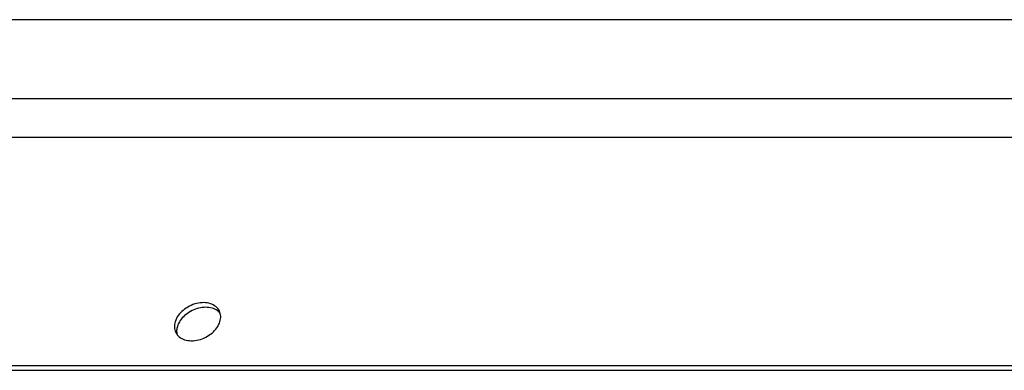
# Model space of a CAD drawing. Header units: millimetres. Extents: x 0 to 4200, y 0 to 2970.
# Tile 13 of 17: x 3390 to 3653, y 725 to 819. Entities that reach past the tile are written whole.
import ezdxf

# ---------------------------------------------------------------- set-up
doc = ezdxf.new("R2010")
doc.units = ezdxf.units.MM
doc.header["$LTSCALE"] = 231
doc.layers.get('0').update_dxf_attribs({"linetype": 'CONTINUOUS'})
doc.layers.add('005_AXIS', color=7, linetype='CONTINUOUS')

msp = doc.modelspace()

# ---------------------------------------------------------------- linework, layer by layer
at = {"color": 7, "linetype": 'CONTINUOUS'}
for p, q in [((3666.405, 818.874), (2745.344, 818.874)), ((3684.25, 797.739), (3254.23, 797.739)), ((3251.067, 787.503), (3682.405, 787.503)), ((2666.935, 726.403), (3735.366, 726.403)), ((2667.545, 725.16), (3735.976, 725.16))]:
    msp.add_line(p, q, dxfattribs=at)
at = {"layer": '005_AXIS', "color": 7, "linetype": 'CONTINUOUS'}
for points, knots in [([(3443.185, 741.017), (3442.964, 741.466), (3442.281, 742.304), (3440.787, 743.067), (3438.985, 743.329), (3437.044, 743.09), (3435.136, 742.374), (3432.964, 740.95), (3431.725, 739.327), (3431.363, 738.153)], [0, 0, 0, 0, 0.102455, 0.2131457, 0.3359329, 0.4695932, 0.6093322, 0.7486606, 1, 1, 1, 1]), ([(3443.427, 740.363), (3443.13, 740.746), (3442.33, 741.418), (3440.8, 741.961), (3439.044, 742.059), (3437.206, 741.713), (3435.434, 740.956), (3433.438, 739.548), (3432.313, 738.012), (3431.973, 736.91)], [0, 0, 0, 0, 0.1039757, 0.2177079, 0.3428062, 0.4770044, 0.6155392, 0.7526005, 1, 1, 1, 1]), ([(3443.337, 738.153), (3443.485, 738.635), (3443.634, 739.62), (3443.392, 740.595), (3443.185, 741.017)], [0, 0, 0, 0, 0.5173938, 1, 1, 1, 1]), ([(3431.363, 738.153), (3431.214, 737.672), (3431.065, 736.687), (3431.307, 735.712), (3431.514, 735.29)], [0, 0, 0, 0, 0.5173938, 1, 1, 1, 1]), ([(3431.514, 735.29), (3431.735, 734.84), (3432.418, 734.003), (3433.913, 733.24), (3435.714, 732.977), (3437.655, 733.217), (3439.564, 733.932), (3441.736, 735.356), (3442.974, 736.98), (3443.337, 738.153)], [0, 0, 0, 0, 0.102455, 0.2131457, 0.3359329, 0.4695932, 0.6093322, 0.7486606, 1, 1, 1, 1]), ([(3431.973, 736.91), (3431.86, 736.544), (3431.721, 735.803), (3431.793, 735.051), (3431.883, 734.701)], [0, 0, 0, 0, 0.5153863, 1, 1, 1, 1])]:
    msp.add_open_spline(points, degree=3, knots=knots, dxfattribs=at)

doc.saveas('drawing.dxf')
